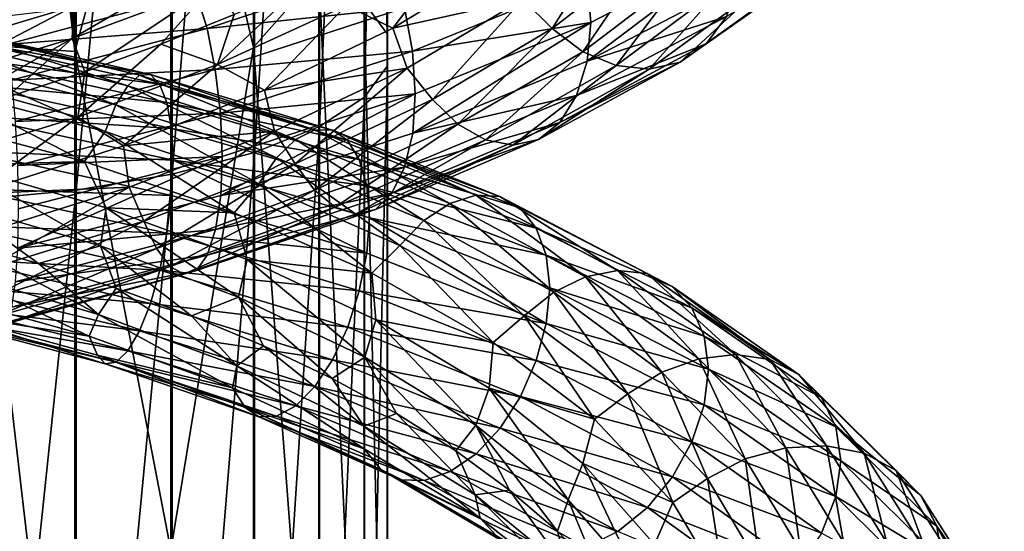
# Model space of a CAD drawing. Header units: metres. Extents: x -109 to 109, y -452 to 89.
# Tile 216 of 256: x 3 to 18, y -268 to -260. Entities that reach past the tile are written whole.
import ezdxf

# ---------------------------------------------------------------- set-up
doc = ezdxf.new("R2010")
doc.units = ezdxf.units.M
doc.layers.add('solid_K244270000C71_000_01', color=7, linetype='CONTINUOUS')

msp = doc.modelspace()

# ---------------------------------------------------------------- linework, layer by layer
at = {"layer": 'solid_K244270000C71_000_01'}
for points in [[(8.452125, -260.139099, 856.299255), (8.079568, -259.635193, 854.634338), (8.079568, -244.094025, 858.871033)], [(8.452125, -244.461411, 860.571228), (8.452125, -260.139099, 856.299255), (8.079568, -244.094025, 858.871033)], [(8.454546, -260.654388, 858.001831), (8.452125, -260.139099, 856.299255), (8.452125, -244.461411, 860.571228)], [(8.454546, -244.837143, 862.309998), (8.454546, -260.654388, 858.001831), (8.452125, -244.461411, 860.571228)], [(8.086726, -261.158569, 859.667664), (8.454546, -260.654388, 858.001831), (8.454546, -244.837143, 862.309998)], [(8.086726, -245.204758, 864.011169), (8.086726, -261.158569, 859.667664), (8.454546, -244.837143, 862.309998)], [(7.364774, -261.629517, 861.223755), (8.086726, -261.158569, 859.667664), (8.086726, -245.204758, 864.011169)], [(7.364774, -245.548141, 865.600281), (7.364774, -261.629517, 861.223755), (8.086726, -245.204758, 864.011169)], [(6.304805, -245.296341, 855.445496), (6.304805, -260.355286, 851.187317), (4.980319, -254.753662, 851.687012)], [(7.353192, -259.164825, 853.080139), (6.304805, -260.355286, 851.187317), (6.304805, -245.296341, 855.445496)], [(3.437735, -260.423126, 848.982727), (1.744606, -260.300812, 848.448914), (1.758443, -245.559601, 852.690857)], [(2.01105, -245.593628, 852.741638), (3.437735, -260.423126, 848.982727), (1.758443, -245.559601, 852.690857)], [(2.01105, -245.593628, 852.741638), (2.474467, -245.642578, 852.860229), (3.437735, -260.423126, 848.982727)], [(2.474467, -245.642578, 852.860229), (2.83879, -245.663361, 852.978638), (3.437735, -260.423126, 848.982727)], [(2.83879, -245.663361, 852.978638), (3.125991, -245.662216, 853.089722), (3.437735, -260.423126, 848.982727)], [(3.125991, -245.662216, 853.089722), (3.356536, -245.643204, 853.192261), (3.437735, -260.423126, 848.982727)], [(3.356536, -245.643204, 853.192261), (3.362367, -245.642426, 853.195007), (3.437735, -260.423126, 848.982727)], [(3.362367, -245.642426, 853.195007), (3.443427, -245.629684, 853.234619), (3.437735, -260.423126, 848.982727)], [(4.980319, -254.753662, 851.687012), (3.437735, -260.423126, 848.982727), (3.443427, -245.629684, 853.234619)], [(6.320303, -262.046631, 862.601929), (7.364774, -261.629517, 861.223755), (7.364774, -245.548141, 865.600281)], [(6.320303, -245.852264, 867.00769), (6.320303, -262.046631, 862.601929), (7.364774, -245.548141, 865.600281)], [(4.999055, -262.391663, 863.741882), (6.320303, -262.046631, 862.601929), (6.320303, -245.852264, 867.00769)], [(4.999055, -246.103821, 868.171814), (4.999055, -262.391663, 863.741882), (6.320303, -245.852264, 867.00769)], [(3.458888, -262.649445, 864.593689), (4.999055, -262.391663, 863.741882), (4.999055, -246.103821, 868.171814)], [(3.458888, -246.291794, 869.041626), (3.458888, -262.649445, 864.593689), (4.999055, -246.103821, 868.171814)], [(1.767249, -262.808716, 865.119995), (3.458888, -262.649445, 864.593689), (3.458888, -246.291794, 869.041626)], [(1.767249, -246.407928, 869.579102), (1.767249, -262.808716, 865.119995), (3.458888, -246.291794, 869.041626)], [(4.980319, -254.753662, 851.687012), (4.980319, -268.43576, 847.078918), (3.437735, -260.423126, 848.982727)], [(6.304805, -260.355286, 851.187317), (4.980319, -268.43576, 847.078918), (4.980319, -254.753662, 851.687012)], [(11.098462, -260.054108, 873.066162), (10.627161, -259.580597, 872.878784), (12.148441, -258.392548, 871.129456)], [(12.669636, -258.83493, 871.233582), (11.098462, -260.054108, 873.066162), (12.148441, -258.392548, 871.129456)], [(7.792476, -259.684326, 874.474976), (9.618822, -258.641602, 873.191284), (8.543708, -260.046509, 874.145935)], [(9.618822, -258.641602, 873.191284), (10.336987, -258.954468, 872.728516), (8.543708, -260.046509, 874.145935)], [(11.661757, -259.273346, 878.495056), (11.719447, -259.954224, 878.374634), (14.171857, -258.681061, 876.357056)], [(14.171857, -258.681061, 876.357056), (11.662945, -260.580505, 878.102173), (14.102125, -259.304596, 876.099487)], [(14.171857, -258.681061, 876.357056), (11.719447, -259.954224, 878.374634), (11.662945, -260.580505, 878.102173)], [(3.398246, -260.211945, 876.426636), (3.421678, -259.694153, 876.877869), (5.713204, -258.859589, 876.291809)], [(5.642488, -259.378326, 875.850342), (3.398246, -260.211945, 876.426636), (5.713204, -258.859589, 876.291809)], [(10.627161, -259.580597, 872.878784), (8.543708, -260.046509, 874.145935), (10.336987, -258.954468, 872.728516)], [(11.592812, -260.42749, 873.41217), (11.098462, -260.054108, 873.066162), (12.669636, -258.83493, 871.233582)], [(13.233968, -259.177155, 871.491638), (11.592812, -260.42749, 873.41217), (12.669636, -258.83493, 871.233582)], [(15.492846, -258.942871, 873.017212), (13.571564, -260.301819, 875.300232), (15.013734, -259.255005, 872.613464)], [(13.894747, -259.859985, 875.737427), (13.571564, -260.301819, 875.300232), (15.492846, -258.942871, 873.017212)], [(5.387984, -259.488861, 880.418396), (5.560339, -260.054352, 880.810059), (8.524595, -259.077332, 879.796753)], [(8.524595, -259.077332, 879.796753), (5.560339, -260.054352, 880.810059), (8.728315, -259.723297, 880.005493)], [(7.353192, -259.164825, 853.080139), (7.353192, -274.184418, 847.633423), (6.304805, -260.355286, 851.187317)], [(8.079568, -274.779114, 849.144409), (7.353192, -274.184418, 847.633423), (7.353192, -259.164825, 853.080139)], [(8.079568, -259.635193, 854.634338), (8.079568, -274.779114, 849.144409), (7.353192, -259.164825, 853.080139)], [(8.728315, -259.723297, 880.005493), (8.859397, -260.415131, 880.055908), (11.661757, -259.273346, 878.495056)], [(11.661757, -259.273346, 878.495056), (8.859397, -260.415131, 880.055908), (11.719447, -259.954224, 878.374634)], [(12.12555, -260.649445, 873.841064), (11.592812, -260.42749, 873.41217), (13.233968, -259.177155, 871.491638)], [(13.842125, -259.367096, 871.824646), (12.12555, -260.649445, 873.841064), (13.233968, -259.177155, 871.491638)], [(15.013734, -259.255005, 872.613464), (13.151867, -260.593964, 874.817749), (14.450061, -259.395996, 872.207214)], [(13.571564, -260.301819, 875.300232), (13.151867, -260.593964, 874.817749), (15.013734, -259.255005, 872.613464)], [(5.642488, -259.378326, 875.850342), (3.596879, -260.751831, 876.100098), (3.398246, -260.211945, 876.426636)], [(5.642488, -259.378326, 875.850342), (4.819679, -260.306091, 875.817322), (3.596879, -260.751831, 876.100098)], [(5.642488, -259.378326, 875.850342), (5.997009, -259.828827, 875.42511), (4.819679, -260.306091, 875.817322)], [(7.11867, -259.321381, 874.926819), (7.792476, -259.684326, 874.474976), (5.727305, -260.634064, 875.427429)], [(5.997009, -259.828827, 875.42511), (7.11867, -259.321381, 874.926819), (5.727305, -260.634064, 875.427429)], [(14.102125, -259.304596, 876.099487), (11.662945, -260.580505, 878.102173), (13.894747, -259.859985, 875.737427)], [(12.658095, -260.70874, 874.320557), (12.12555, -260.649445, 873.841064), (13.842125, -259.367096, 871.824646)], [(14.450061, -259.395996, 872.207214), (12.658095, -260.70874, 874.320557), (13.842125, -259.367096, 871.824646)], [(13.151867, -260.593964, 874.817749), (12.658095, -260.70874, 874.320557), (14.450061, -259.395996, 872.207214)], [(2.259315, -259.868103, 880.337952), (2.347586, -260.307617, 880.891968), (5.387984, -259.488861, 880.418396)], [(5.387984, -259.488861, 880.418396), (2.347586, -260.307617, 880.891968), (5.560339, -260.054352, 880.810059)], [(10.627161, -259.580597, 872.878784), (8.772823, -260.690399, 874.336182), (8.543708, -260.046509, 874.145935)], [(9.178811, -261.191833, 874.596741), (8.772823, -260.690399, 874.336182), (10.627161, -259.580597, 872.878784)], [(11.098462, -260.054108, 873.066162), (9.178811, -261.191833, 874.596741), (10.627161, -259.580597, 872.878784)], [(3.421678, -259.694153, 876.877869), (1.025987, -260.412659, 877.068237), (2.426155, -259.625, 877.583008)], [(1.050421, -260.930664, 876.615295), (1.025987, -260.412659, 877.068237), (3.421678, -259.694153, 876.877869)], [(3.398246, -260.211945, 876.426636), (1.050421, -260.930664, 876.615295), (3.421678, -259.694153, 876.877869)], [(5.560339, -260.054352, 880.810059), (5.69322, -260.712646, 881.044495), (8.728315, -259.723297, 880.005493)], [(8.728315, -259.723297, 880.005493), (5.69322, -260.712646, 881.044495), (8.859397, -260.415131, 880.055908)], [(5.727305, -260.634064, 875.427429), (7.792476, -259.684326, 874.474976), (6.484325, -261.046112, 875.233215)], [(7.792476, -259.684326, 874.474976), (8.543708, -260.046509, 874.145935), (6.484325, -261.046112, 875.233215)], [(8.452125, -275.416199, 850.763), (8.079568, -274.779114, 849.144409), (8.079568, -259.635193, 854.634338)], [(8.452125, -260.139099, 856.299255), (8.452125, -275.416199, 850.763), (8.079568, -259.635193, 854.634338)], [(4.819679, -260.306091, 875.817322), (5.997009, -259.828827, 875.42511), (5.727305, -260.634064, 875.427429)], [(13.894747, -259.859985, 875.737427), (11.491435, -261.13147, 877.704346), (13.571564, -260.301819, 875.300232)], [(11.662945, -260.580505, 878.102173), (11.491435, -261.13147, 877.704346), (13.894747, -259.859985, 875.737427)], [(2.347586, -260.307617, 880.891968), (2.422682, -260.881958, 881.302612), (5.560339, -260.054352, 880.810059)], [(5.560339, -260.054352, 880.810059), (2.422682, -260.881958, 881.302612), (5.69322, -260.712646, 881.044495)], [(8.772823, -260.690399, 874.336182), (6.484325, -261.046112, 875.233215), (8.543708, -260.046509, 874.145935)], [(8.859397, -260.415131, 880.055908), (8.902884, -261.103516, 879.93988), (11.719447, -259.954224, 878.374634)], [(11.719447, -259.954224, 878.374634), (8.860299, -261.732269, 879.655945), (11.662945, -260.580505, 878.102173)], [(11.719447, -259.954224, 878.374634), (8.902884, -261.103516, 879.93988), (8.860299, -261.732269, 879.655945)], [(9.587655, -261.592407, 875.017456), (9.178811, -261.191833, 874.596741), (11.098462, -260.054108, 873.066162)], [(11.592812, -260.42749, 873.41217), (9.587655, -261.592407, 875.017456), (11.098462, -260.054108, 873.066162)], [(3.398246, -260.211945, 876.426636), (1.066254, -261.539856, 876.322876), (1.050421, -260.930664, 876.615295)], [(3.398246, -260.211945, 876.426636), (2.341079, -261.163849, 876.269714), (1.066254, -261.539856, 876.322876)], [(1.459682, -260.280792, 845.481567), (4.287791, -260.972229, 845.773438), (1.523842, -260.108124, 844.78772)], [(1.523842, -260.108124, 844.78772), (4.47626, -260.805359, 845.101135), (1.583379, -260.090942, 844.092041)], [(4.287791, -260.972229, 845.773438), (4.47626, -260.805359, 845.101135), (1.523842, -260.108124, 844.78772)], [(1.583379, -260.090942, 844.092041), (4.651147, -260.793884, 844.424805), (1.634029, -260.238281, 843.440918)], [(4.47626, -260.805359, 845.101135), (4.651147, -260.793884, 844.424805), (1.583379, -260.090942, 844.092041)], [(3.398246, -260.211945, 876.426636), (3.596879, -260.751831, 876.100098), (2.341079, -261.163849, 876.269714)], [(8.454546, -276.067688, 852.418335), (8.452125, -275.416199, 850.763), (8.452125, -260.139099, 856.299255)], [(8.454546, -260.654388, 858.001831), (8.454546, -276.067688, 852.418335), (8.452125, -260.139099, 856.299255)], [(1.395546, -260.593018, 846.124695), (4.099391, -261.2789, 846.39447), (1.459682, -260.280792, 845.481567)], [(4.099391, -261.2789, 846.39447), (4.287791, -260.972229, 845.773438), (1.459682, -260.280792, 845.481567)], [(1.634029, -260.238281, 843.440918), (4.799932, -260.946411, 843.78949), (1.673079, -260.530853, 842.87262)], [(4.651147, -260.793884, 844.424805), (4.799932, -260.946411, 843.78949), (1.634029, -260.238281, 843.440918)], [(3.437735, -274.830933, 843.562805), (1.744606, -274.661438, 843.042542), (1.744606, -260.300812, 848.448914)], [(3.437735, -260.423126, 848.982727), (3.437735, -274.830933, 843.562805), (1.744606, -260.300812, 848.448914)], [(4.819679, -260.306091, 875.817322), (5.727305, -260.634064, 875.427429), (3.485479, -261.476654, 876.013611)], [(3.596879, -260.751831, 876.100098), (4.819679, -260.306091, 875.817322), (3.485479, -261.476654, 876.013611)], [(6.304805, -260.355286, 851.187317), (6.304805, -275.022705, 845.731018), (4.980319, -268.43576, 847.078918)], [(7.353192, -274.184418, 847.633423), (6.304805, -275.022705, 845.731018), (6.304805, -260.355286, 851.187317)], [(13.571564, -260.301819, 875.300232), (11.224152, -261.561981, 877.21405), (13.151867, -260.593964, 874.817749)], [(11.491435, -261.13147, 877.704346), (11.224152, -261.561981, 877.21405), (13.571564, -260.301819, 875.300232)], [(1.673079, -260.530853, 842.87262), (4.91464, -261.243408, 843.232605), (1.698205, -260.943237, 842.423218)], [(4.799932, -260.946411, 843.78949), (4.91464, -261.243408, 843.232605), (1.673079, -260.530853, 842.87262)], [(4.980319, -268.43576, 847.078918), (3.437735, -274.830933, 843.562805), (3.437735, -260.423126, 848.982727)], [(5.69322, -260.712646, 881.044495), (5.77872, -261.41391, 881.110107), (8.859397, -260.415131, 880.055908)], [(8.859397, -260.415131, 880.055908), (5.77872, -261.41391, 881.110107), (8.902884, -261.103516, 879.93988)], [(10.028248, -261.842316, 875.527832), (9.587655, -261.592407, 875.017456), (11.592812, -260.42749, 873.41217)], [(12.12555, -260.649445, 873.841064), (10.028248, -261.842316, 875.527832), (11.592812, -260.42749, 873.41217)], [(1.395546, -260.593018, 846.124695), (1.336079, -261.02887, 846.667908), (3.924708, -261.709778, 846.916687)], [(1.395546, -260.593018, 846.124695), (3.924708, -261.709778, 846.916687), (4.099391, -261.2789, 846.39447)], [(3.485479, -261.476654, 876.013611), (5.727305, -260.634064, 875.427429), (4.221348, -261.937042, 875.949036)], [(5.727305, -260.634064, 875.427429), (6.484325, -261.046112, 875.233215), (4.221348, -261.937042, 875.949036)], [(8.772823, -260.690399, 874.336182), (6.645546, -261.703796, 875.452942), (6.484325, -261.046112, 875.233215)], [(6.973112, -262.229034, 875.774292), (6.645546, -261.703796, 875.452942), (8.772823, -260.690399, 874.336182)], [(9.178811, -261.191833, 874.596741), (6.973112, -262.229034, 875.774292), (8.772823, -260.690399, 874.336182)], [(8.086726, -276.705109, 854.037842), (8.454546, -276.067688, 852.418335), (8.454546, -260.654388, 858.001831)], [(8.086726, -261.158569, 859.667664), (8.086726, -276.705109, 854.037842), (8.454546, -260.654388, 858.001831)], [(11.662945, -260.580505, 878.102173), (8.860299, -261.732269, 879.655945), (11.491435, -261.13147, 877.704346)], [(10.468682, -261.928223, 876.089722), (10.028248, -261.842316, 875.527832), (12.12555, -260.649445, 873.841064)], [(12.658095, -260.70874, 874.320557), (10.468682, -261.928223, 876.089722), (12.12555, -260.649445, 873.841064)], [(10.877048, -261.836517, 876.664429), (10.468682, -261.928223, 876.089722), (12.658095, -260.70874, 874.320557)], [(13.151867, -260.593964, 874.817749), (10.877048, -261.836517, 876.664429), (12.658095, -260.70874, 874.320557)], [(11.224152, -261.561981, 877.21405), (10.877048, -261.836517, 876.664429), (13.151867, -260.593964, 874.817749)], [(2.341079, -261.163849, 876.269714), (3.596879, -260.751831, 876.100098), (3.485479, -261.476654, 876.013611)], [(2.422682, -260.881958, 881.302612), (2.480579, -261.547668, 881.550781), (5.69322, -260.712646, 881.044495)], [(5.69322, -260.712646, 881.044495), (2.480579, -261.547668, 881.550781), (5.77872, -261.41391, 881.110107)], [(4.287791, -260.972229, 845.773438), (6.981479, -261.835358, 846.523193), (4.47626, -260.805359, 845.101135)], [(4.47626, -260.805359, 845.101135), (7.288348, -261.682068, 845.892578), (4.651147, -260.793884, 844.424805)], [(6.981479, -261.835358, 846.523193), (7.288348, -261.682068, 845.892578), (4.47626, -260.805359, 845.101135)], [(4.651147, -260.793884, 844.424805), (7.573104, -261.683899, 845.254089), (4.799932, -260.946411, 843.78949)], [(7.288348, -261.682068, 845.892578), (7.573104, -261.683899, 845.254089), (4.651147, -260.793884, 844.424805)], [(1.698205, -260.943237, 842.423218), (4.988448, -261.65918, 842.789551), (1.703674, -261.449799, 842.128723)], [(4.91464, -261.243408, 843.232605), (4.988448, -261.65918, 842.789551), (1.698205, -260.943237, 842.423218)], [(4.099391, -261.2789, 846.39447), (6.674721, -262.129089, 847.101929), (4.287791, -260.972229, 845.773438)], [(6.674721, -262.129089, 847.101929), (6.981479, -261.835358, 846.523193), (4.287791, -260.972229, 845.773438)], [(4.799932, -260.946411, 843.78949), (7.815358, -261.848633, 844.650146), (4.91464, -261.243408, 843.232605)], [(7.573104, -261.683899, 845.254089), (7.815358, -261.848633, 844.650146), (4.799932, -260.946411, 843.78949)], [(1.082489, -261.519501, 847.067566), (3.595757, -262.188995, 847.267517), (1.336079, -261.02887, 846.667908)], [(2.341079, -261.163849, 876.269714), (3.485479, -261.476654, 876.013611), (1.137148, -262.201935, 876.212646)], [(3.595757, -262.188995, 847.267517), (3.924708, -261.709778, 846.916687), (1.336079, -261.02887, 846.667908)], [(6.645546, -261.703796, 875.452942), (4.221348, -261.937042, 875.949036), (6.484325, -261.046112, 875.233215)], [(5.77872, -261.41391, 881.110107), (5.805408, -262.10788, 880.996948), (8.902884, -261.103516, 879.93988)], [(8.902884, -261.103516, 879.93988), (5.779309, -262.737762, 880.703918), (8.860299, -261.732269, 879.655945)], [(8.902884, -261.103516, 879.93988), (5.805408, -262.10788, 880.996948), (5.779309, -262.737762, 880.703918)], [(7.364774, -277.300568, 855.55072), (8.086726, -276.705109, 854.037842), (8.086726, -261.158569, 859.667664)], [(7.364774, -261.629517, 861.223755), (7.364774, -277.300568, 855.55072), (8.086726, -261.158569, 859.667664)], [(11.491435, -261.13147, 877.704346), (8.730004, -262.279266, 879.229187), (11.224152, -261.561981, 877.21405)], [(8.860299, -261.732269, 879.655945), (8.730004, -262.279266, 879.229187), (11.491435, -261.13147, 877.704346)], [(4.099391, -261.2789, 846.39447), (3.924708, -261.709778, 846.916687), (6.390298, -262.548462, 847.584167)], [(4.099391, -261.2789, 846.39447), (6.390298, -262.548462, 847.584167), (6.674721, -262.129089, 847.101929)], [(4.91464, -261.243408, 843.232605), (8.002129, -262.156097, 844.116455), (4.988448, -261.65918, 842.789551)], [(7.815358, -261.848633, 844.650146), (8.002129, -262.156097, 844.116455), (4.91464, -261.243408, 843.232605)], [(7.283709, -262.651886, 876.254211), (6.973112, -262.229034, 875.774292), (9.178811, -261.191833, 874.596741)], [(9.587655, -261.592407, 875.017456), (7.283709, -262.651886, 876.254211), (9.178811, -261.191833, 874.596741)], [(1.137148, -262.201935, 876.212646), (3.485479, -261.476654, 876.013611), (1.826816, -262.707825, 876.268799)], [(1.703674, -261.449799, 842.128723), (5.015303, -262.168549, 842.496033), (1.698378, -262.020142, 842.017212)], [(4.988448, -261.65918, 842.789551), (5.015303, -262.168549, 842.496033), (1.703674, -261.449799, 842.128723)], [(3.485479, -261.476654, 876.013611), (4.221348, -261.937042, 875.949036), (1.826816, -262.707825, 876.268799)], [(2.480579, -261.547668, 881.550781), (2.517833, -262.254395, 881.624084), (5.77872, -261.41391, 881.110107)], [(5.77872, -261.41391, 881.110107), (2.517833, -262.254395, 881.624084), (5.805408, -262.10788, 880.996948)], [(1.56508, -262.247955, 847.312622), (3.595757, -262.188995, 847.267517), (1.082489, -261.519501, 847.067566)], [(6.320303, -277.827911, 856.890564), (7.364774, -277.300568, 855.55072), (7.364774, -261.629517, 861.223755)], [(6.320303, -262.046631, 862.601929), (6.320303, -277.827911, 856.890564), (7.364774, -261.629517, 861.223755)], [(7.618426, -262.924805, 876.829285), (7.283709, -262.651886, 876.254211), (9.587655, -261.592407, 875.017456)], [(10.028248, -261.842316, 875.527832), (7.618426, -262.924805, 876.829285), (9.587655, -261.592407, 875.017456)], [(11.224152, -261.561981, 877.21405), (8.52695, -262.700195, 878.69635), (10.877048, -261.836517, 876.664429)], [(8.730004, -262.279266, 879.229187), (8.52695, -262.700195, 878.69635), (11.224152, -261.561981, 877.21405)], [(3.595757, -262.188995, 847.267517), (5.994808, -263.013336, 847.87677), (3.924708, -261.709778, 846.916687)], [(5.994808, -263.013336, 847.87677), (6.390298, -262.548462, 847.584167), (3.924708, -261.709778, 846.916687)], [(6.645546, -261.703796, 875.452942), (4.309834, -262.603943, 876.186707), (4.221348, -261.937042, 875.949036)], [(4.548353, -263.14798, 876.554382), (4.309834, -262.603943, 876.186707), (6.645546, -261.703796, 875.452942)], [(6.973112, -262.229034, 875.774292), (4.548353, -263.14798, 876.554382), (6.645546, -261.703796, 875.452942)], [(4.988448, -261.65918, 842.789551), (8.122305, -262.579865, 843.687012), (5.015303, -262.168549, 842.496033)], [(8.002129, -262.156097, 844.116455), (8.122305, -262.579865, 843.687012), (4.988448, -261.65918, 842.789551)], [(8.860299, -261.732269, 879.655945), (5.779309, -262.737762, 880.703918), (8.730004, -262.279266, 879.229187)], [(6.981479, -261.835358, 846.523193), (9.45712, -262.863068, 847.699158), (7.288348, -261.682068, 845.892578)], [(7.288348, -261.682068, 845.892578), (9.872806, -262.730804, 847.128845), (7.573104, -261.683899, 845.254089)], [(9.45712, -262.863068, 847.699158), (9.872806, -262.730804, 847.128845), (7.288348, -261.682068, 845.892578)], [(7.573104, -261.683899, 845.254089), (10.258536, -262.753235, 846.545532), (7.815358, -261.848633, 844.650146)], [(9.872806, -262.730804, 847.128845), (10.258536, -262.753235, 846.545532), (7.573104, -261.683899, 845.254089)], [(4.309834, -262.603943, 876.186707), (1.826816, -262.707825, 876.268799), (4.221348, -261.937042, 875.949036)], [(6.674721, -262.129089, 847.101929), (9.041585, -263.136749, 848.216675), (6.981479, -261.835358, 846.523193)], [(9.041585, -263.136749, 848.216675), (9.45712, -262.863068, 847.699158), (6.981479, -261.835358, 846.523193)], [(7.953022, -263.032654, 877.456726), (7.618426, -262.924805, 876.829285), (10.028248, -261.842316, 875.527832)], [(7.815358, -261.848633, 844.650146), (10.586694, -262.93692, 845.987366), (8.002129, -262.156097, 844.116455)], [(10.258536, -262.753235, 846.545532), (10.586694, -262.93692, 845.987366), (7.815358, -261.848633, 844.650146)], [(10.468682, -261.928223, 876.089722), (7.953022, -263.032654, 877.456726), (10.028248, -261.842316, 875.527832)], [(8.263256, -262.960052, 878.093201), (7.953022, -263.032654, 877.456726), (10.468682, -261.928223, 876.089722)], [(10.877048, -261.836517, 876.664429), (8.263256, -262.960052, 878.093201), (10.468682, -261.928223, 876.089722)], [(8.52695, -262.700195, 878.69635), (8.263256, -262.960052, 878.093201), (10.877048, -261.836517, 876.664429)], [(1.698378, -262.020142, 842.017212), (4.988956, -262.738403, 842.379089), (1.673403, -262.626282, 842.082825)], [(5.015303, -262.168549, 842.496033), (4.988956, -262.738403, 842.379089), (1.698378, -262.020142, 842.017212)], [(2.517833, -262.254395, 881.624084), (2.530509, -262.9505, 881.511047), (5.805408, -262.10788, 880.996948)], [(5.805408, -262.10788, 880.996948), (2.518089, -263.581512, 881.212585), (5.779309, -262.737762, 880.703918)], [(5.805408, -262.10788, 880.996948), (2.530509, -262.9505, 881.511047), (2.518089, -263.581512, 881.212585)], [(4.999055, -278.264099, 857.99884), (6.320303, -277.827911, 856.890564), (6.320303, -262.046631, 862.601929)], [(4.999055, -262.391663, 863.741882), (4.999055, -278.264099, 857.99884), (6.320303, -262.046631, 862.601929)], [(6.674721, -262.129089, 847.101929), (6.390298, -262.548462, 847.584167), (8.656306, -263.538391, 848.641357)], [(6.674721, -262.129089, 847.101929), (8.656306, -263.538391, 848.641357), (9.041585, -263.136749, 848.216675)], [(1.516366, -262.862946, 847.37738), (3.849737, -263.545624, 847.625427), (1.56508, -262.247955, 847.312622)], [(1.56508, -262.247955, 847.312622), (3.94411, -262.933075, 847.574646), (3.595757, -262.188995, 847.267517)], [(3.849737, -263.545624, 847.625427), (3.94411, -262.933075, 847.574646), (1.56508, -262.247955, 847.312622)], [(3.94411, -262.933075, 847.574646), (5.994808, -263.013336, 847.87677), (3.595757, -262.188995, 847.267517)], [(4.750946, -263.587372, 877.075989), (4.548353, -263.14798, 876.554382), (6.973112, -262.229034, 875.774292)], [(7.283709, -262.651886, 876.254211), (4.750946, -263.587372, 877.075989), (6.973112, -262.229034, 875.774292)], [(5.015303, -262.168549, 842.496033), (8.123132, -263.664795, 843.270813), (4.988956, -262.738403, 842.379089)], [(5.015303, -262.168549, 842.496033), (8.166991, -263.094543, 843.397034), (8.123132, -263.664795, 843.270813)], [(8.122305, -262.579865, 843.687012), (8.166991, -263.094543, 843.397034), (5.015303, -262.168549, 842.496033)], [(8.730004, -262.279266, 879.229187), (5.694322, -263.281464, 880.256165), (8.52695, -262.700195, 878.69635)], [(5.779309, -262.737762, 880.703918), (5.694322, -263.281464, 880.256165), (8.730004, -262.279266, 879.229187)], [(8.002129, -262.156097, 844.116455), (10.839694, -263.260559, 845.487793), (8.122305, -262.579865, 843.687012)], [(10.586694, -262.93692, 845.987366), (10.839694, -263.260559, 845.487793), (8.002129, -262.156097, 844.116455)], [(3.458888, -278.590027, 858.826965), (4.999055, -278.264099, 857.99884), (4.999055, -262.391663, 863.741882)], [(3.458888, -262.649445, 864.593689), (3.458888, -278.590027, 858.826965), (4.999055, -262.391663, 863.741882)], [(4.309834, -262.603943, 876.186707), (1.839984, -263.37912, 876.512512), (1.826816, -262.707825, 876.268799)], [(1.981752, -263.93631, 876.910645), (1.839984, -263.37912, 876.512512), (4.309834, -262.603943, 876.186707)], [(4.548353, -263.14798, 876.554382), (1.981752, -263.93631, 876.910645), (4.309834, -262.603943, 876.186707)], [(5.994808, -263.013336, 847.87677), (8.204093, -263.98645, 848.86792), (6.390298, -262.548462, 847.584167)], [(8.204093, -263.98645, 848.86792), (8.656306, -263.538391, 848.641357), (6.390298, -262.548462, 847.584167)], [(8.122305, -262.579865, 843.687012), (11.002484, -263.696655, 845.078796), (8.166991, -263.094543, 843.397034)], [(10.839694, -263.260559, 845.487793), (11.002484, -263.696655, 845.078796), (8.122305, -262.579865, 843.687012)], [(1.673403, -262.626282, 842.082825), (4.915591, -263.343262, 842.434082), (1.63448, -263.220764, 842.316895)], [(4.988956, -262.738403, 842.379089), (4.915591, -263.343262, 842.434082), (1.673403, -262.626282, 842.082825)], [(1.767249, -278.791412, 859.338623), (3.458888, -278.590027, 858.826965), (3.458888, -262.649445, 864.593689)], [(1.767249, -262.808716, 865.119995), (1.767249, -278.791412, 859.338623), (3.458888, -262.649445, 864.593689)], [(5.779309, -262.737762, 880.703918), (2.518089, -263.581512, 881.212585), (5.694322, -263.281464, 880.256165)], [(4.969272, -263.877472, 877.696838), (4.750946, -263.587372, 877.075989), (7.283709, -262.651886, 876.254211)], [(4.988956, -262.738403, 842.379089), (8.123132, -263.664795, 843.270813), (4.915591, -263.343262, 842.434082)], [(7.618426, -262.924805, 876.829285), (4.969272, -263.877472, 877.696838), (7.283709, -262.651886, 876.254211)], [(8.52695, -262.700195, 878.69635), (5.561875, -263.694946, 879.692688), (8.263256, -262.960052, 878.093201)], [(5.694322, -263.281464, 880.256165), (5.561875, -263.694946, 879.692688), (8.52695, -262.700195, 878.69635)], [(9.45712, -262.863068, 847.699158), (11.636363, -264.04361, 849.258057), (9.872806, -262.730804, 847.128845)], [(9.872806, -262.730804, 847.128845), (12.147837, -263.93927, 848.765015), (10.258536, -262.753235, 846.545532)], [(11.636363, -264.04361, 849.258057), (12.147837, -263.93927, 848.765015), (9.872806, -262.730804, 847.128845)], [(10.258536, -262.753235, 846.545532), (12.622453, -263.989105, 848.252319), (10.586694, -262.93692, 845.987366)], [(12.147837, -263.93927, 848.765015), (12.622453, -263.989105, 848.252319), (10.258536, -262.753235, 846.545532)], [(1.516366, -262.862946, 847.37738), (1.587408, -263.470245, 847.263306), (2.858021, -263.82666, 847.355957)], [(1.516366, -262.862946, 847.37738), (2.858021, -263.82666, 847.355957), (3.849737, -263.545624, 847.625427)], [(9.041585, -263.136749, 848.216675), (11.125075, -264.290649, 849.697449), (9.45712, -262.863068, 847.699158)], [(11.125075, -264.290649, 849.697449), (11.636363, -264.04361, 849.258057), (9.45712, -262.863068, 847.699158)], [(3.849737, -263.545624, 847.625427), (6.064863, -264.37204, 848.2453), (3.94411, -262.933075, 847.574646)], [(3.94411, -262.933075, 847.574646), (6.202146, -263.76358, 848.215881), (5.994808, -263.013336, 847.87677)], [(6.064863, -264.37204, 848.2453), (6.202146, -263.76358, 848.215881), (3.94411, -262.933075, 847.574646)], [(5.187519, -264.00174, 878.370789), (4.969272, -263.877472, 877.696838), (7.618426, -262.924805, 876.829285)], [(7.953022, -263.032654, 877.456726), (5.187519, -264.00174, 878.370789), (7.618426, -262.924805, 876.829285)], [(5.389875, -263.943573, 879.051208), (5.187519, -264.00174, 878.370789), (7.953022, -263.032654, 877.456726)], [(8.263256, -262.960052, 878.093201), (5.389875, -263.943573, 879.051208), (7.953022, -263.032654, 877.456726)], [(5.561875, -263.694946, 879.692688), (5.389875, -263.943573, 879.051208), (8.263256, -262.960052, 878.093201)], [(6.202146, -263.76358, 848.215881), (8.204093, -263.98645, 848.86792), (5.994808, -263.013336, 847.87677)], [(10.586694, -262.93692, 845.987366), (13.026229, -264.197876, 847.752991), (10.839694, -263.260559, 845.487793)], [(12.622453, -263.989105, 848.252319), (13.026229, -264.197876, 847.752991), (10.586694, -262.93692, 845.987366)], [(1.63448, -263.220764, 842.316895), (4.801258, -263.934937, 842.653137), (1.583935, -263.760712, 842.708984)], [(4.915591, -263.343262, 842.434082), (4.801258, -263.934937, 842.653137), (1.63448, -263.220764, 842.316895)], [(2.070024, -264.385925, 877.455322), (1.981752, -263.93631, 876.910645), (4.548353, -263.14798, 876.554382)], [(4.750946, -263.587372, 877.075989), (2.070024, -264.385925, 877.455322), (4.548353, -263.14798, 876.554382)], [(8.166991, -263.094543, 843.397034), (11.003604, -264.790466, 844.65564), (8.123132, -263.664795, 843.270813)], [(8.166991, -263.094543, 843.397034), (11.060852, -264.218353, 844.793274), (11.003604, -264.790466, 844.65564)], [(11.002484, -263.696655, 845.078796), (11.060852, -264.218353, 844.793274), (8.166991, -263.094543, 843.397034)], [(9.041585, -263.136749, 848.216675), (8.656306, -263.538391, 848.641357), (10.651014, -264.668701, 850.048767)], [(9.041585, -263.136749, 848.216675), (10.651014, -264.668701, 850.048767), (11.125075, -264.290649, 849.697449)], [(5.694322, -263.281464, 880.256165), (2.48106, -264.122711, 880.752258), (5.561875, -263.694946, 879.692688)], [(2.518089, -263.581512, 881.212585), (2.48106, -264.122711, 880.752258), (5.694322, -263.281464, 880.256165)], [(4.915591, -263.343262, 842.434082), (8.003677, -264.266876, 843.306824), (4.801258, -263.934937, 842.653137)], [(8.123132, -263.664795, 843.270813), (8.003677, -264.266876, 843.306824), (4.915591, -263.343262, 842.434082)], [(10.839694, -263.260559, 845.487793), (13.337529, -264.542969, 847.297302), (11.002484, -263.696655, 845.078796)], [(13.026229, -264.197876, 847.752991), (13.337529, -264.542969, 847.297302), (10.839694, -263.260559, 845.487793)], [(1.587408, -263.470245, 847.263306), (1.483159, -263.962677, 846.958435), (3.820707, -264.645721, 847.197388)], [(2.858021, -263.82666, 847.355957), (1.587408, -263.470245, 847.263306), (3.820707, -264.645721, 847.197388)], [(3.849737, -263.545624, 847.625427), (2.858021, -263.82666, 847.355957), (4.102508, -264.226044, 847.559998)], [(3.849737, -263.545624, 847.625427), (4.102508, -264.226044, 847.559998), (5.309437, -264.668121, 847.872986)], [(3.849737, -263.545624, 847.625427), (5.309437, -264.668121, 847.872986), (6.064863, -264.37204, 848.2453)], [(8.204093, -263.98645, 848.86792), (10.152818, -265.0979, 850.202881), (8.656306, -263.538391, 848.641357)], [(10.152818, -265.0979, 850.202881), (10.651014, -264.668701, 850.048767), (8.656306, -263.538391, 848.641357)], [(2.16515, -264.686707, 878.101746), (2.070024, -264.385925, 877.455322), (4.750946, -263.587372, 877.075989)], [(4.969272, -263.877472, 877.696838), (2.16515, -264.686707, 878.101746), (4.750946, -263.587372, 877.075989)], [(5.561875, -263.694946, 879.692688), (2.423352, -264.531128, 880.170898), (5.389875, -263.943573, 879.051208)], [(2.48106, -264.122711, 880.752258), (2.423352, -264.531128, 880.170898), (5.561875, -263.694946, 879.692688)], [(8.123132, -263.664795, 843.270813), (11.003604, -264.790466, 844.65564), (8.003677, -264.266876, 843.306824)], [(11.002484, -263.696655, 845.078796), (13.537832, -264.995453, 846.914795), (11.060852, -264.218353, 844.793274)], [(13.337529, -264.542969, 847.297302), (13.537832, -264.995453, 846.914795), (11.002484, -263.696655, 845.078796)], [(1.583935, -263.760712, 842.708984), (4.65278, -264.470673, 843.026733), (1.524468, -264.20639, 843.243103)], [(4.801258, -263.934937, 842.653137), (4.65278, -264.470673, 843.026733), (1.583935, -263.760712, 842.708984)], [(4.102508, -264.226044, 847.559998), (2.858021, -263.82666, 847.355957), (3.820707, -264.645721, 847.197388)], [(6.064863, -264.37204, 848.2453), (8.09443, -265.335632, 849.209656), (6.202146, -263.76358, 848.215881)], [(6.202146, -263.76358, 848.215881), (8.270653, -264.732758, 849.208557), (8.204093, -263.98645, 848.86792)], [(8.09443, -265.335632, 849.209656), (8.270653, -264.732758, 849.208557), (6.202146, -263.76358, 848.215881)], [(1.483159, -263.962677, 846.958435), (1.25547, -264.32077, 846.496887), (3.670425, -264.997681, 846.705261)], [(3.820707, -264.645721, 847.197388), (1.483159, -263.962677, 846.958435), (3.670425, -264.997681, 846.705261)], [(2.260242, -264.821381, 878.80188), (2.16515, -264.686707, 878.101746), (4.969272, -263.877472, 877.696838)], [(5.187519, -264.00174, 878.370789), (2.260242, -264.821381, 878.80188), (4.969272, -263.877472, 877.696838)], [(2.34841, -264.77243, 879.507324), (2.260242, -264.821381, 878.80188), (5.187519, -264.00174, 878.370789)], [(5.389875, -263.943573, 879.051208), (2.34841, -264.77243, 879.507324), (5.187519, -264.00174, 878.370789)], [(2.423352, -264.531128, 880.170898), (2.34841, -264.77243, 879.507324), (5.389875, -263.943573, 879.051208)], [(4.801258, -263.934937, 842.653137), (7.817517, -264.852203, 843.498169), (4.65278, -264.470673, 843.026733)], [(8.003677, -264.266876, 843.306824), (7.817517, -264.852203, 843.498169), (4.801258, -263.934937, 842.653137)], [(8.270653, -264.732758, 849.208557), (10.152818, -265.0979, 850.202881), (8.204093, -263.98645, 848.86792)], [(11.636363, -264.04361, 849.258057), (13.452094, -265.359283, 851.142761), (12.147837, -263.93927, 848.765015)], [(12.147837, -263.93927, 848.765015), (14.043378, -265.28894, 850.741272), (12.622453, -263.989105, 848.252319)], [(13.452094, -265.359283, 851.142761), (14.043378, -265.28894, 850.741272), (12.147837, -263.93927, 848.765015)], [(12.622453, -263.989105, 848.252319), (14.592052, -265.372131, 850.312378), (13.026229, -264.197876, 847.752991)], [(14.043378, -265.28894, 850.741272), (14.592052, -265.372131, 850.312378), (12.622453, -263.989105, 848.252319)], [(11.125075, -264.290649, 849.697449), (12.861025, -265.573853, 851.489563), (11.636363, -264.04361, 849.258057)], [(12.861025, -265.573853, 851.489563), (13.452094, -265.359283, 851.142761), (11.636363, -264.04361, 849.258057)], [(1.311913, -264.619293, 845.92041), (3.670425, -264.997681, 846.705261), (1.25547, -264.32077, 846.496887)], [(1.524468, -264.20639, 843.243103), (4.478097, -264.911011, 843.539917), (1.460331, -264.533936, 843.878479)], [(4.65278, -264.470673, 843.026733), (4.478097, -264.911011, 843.539917), (1.524468, -264.20639, 843.243103)], [(4.102508, -264.226044, 847.559998), (3.820707, -264.645721, 847.197388), (6.040628, -265.475311, 847.80835)], [(5.309437, -264.668121, 847.872986), (4.102508, -264.226044, 847.559998), (6.040628, -265.475311, 847.80835)], [(8.003677, -264.266876, 843.306824), (10.841791, -265.388245, 844.664734), (7.817517, -264.852203, 843.498169)], [(11.003604, -264.790466, 844.65564), (10.841791, -265.388245, 844.664734), (8.003677, -264.266876, 843.306824)], [(11.125075, -264.290649, 849.697449), (10.651014, -264.668701, 850.048767), (12.312992, -265.923126, 851.754028)], [(11.060852, -264.218353, 844.793274), (13.607636, -265.52594, 846.634521), (11.003604, -264.790466, 844.65564)], [(13.537832, -264.995453, 846.914795), (13.607636, -265.52594, 846.634521), (11.060852, -264.218353, 844.793274)], [(11.125075, -264.290649, 849.697449), (12.312992, -265.923126, 851.754028), (12.861025, -265.573853, 851.489563)], [(13.026229, -264.197876, 847.752991), (15.058833, -265.611511, 849.882874), (13.337529, -264.542969, 847.297302)], [(14.592052, -265.372131, 850.312378), (15.058833, -265.611511, 849.882874), (13.026229, -264.197876, 847.752991)], [(4.65278, -264.470673, 843.026733), (7.575762, -265.378448, 843.837097), (4.478097, -264.911011, 843.539917)], [(7.817517, -264.852203, 843.498169), (7.575762, -265.378448, 843.837097), (4.65278, -264.470673, 843.026733)], [(6.064863, -264.37204, 848.2453), (5.309437, -264.668121, 847.872986), (6.468029, -265.151703, 848.290466)], [(6.064863, -264.37204, 848.2453), (6.468029, -265.151703, 848.290466), (7.567765, -265.675323, 848.807068)], [(6.064863, -264.37204, 848.2453), (7.567765, -265.675323, 848.807068), (8.09443, -265.335632, 849.209656)], [(1.311913, -264.619293, 845.92041), (3.800573, -265.301117, 846.142822), (3.670425, -264.997681, 846.705261)], [(3.92634, -265.439911, 845.498352), (3.800573, -265.301117, 846.142822), (1.311913, -264.619293, 845.92041)], [(1.336635, -264.753784, 845.264038), (3.92634, -265.439911, 845.498352), (1.311913, -264.619293, 845.92041)], [(1.460331, -264.533936, 843.878479), (4.289696, -265.232422, 844.153442), (1.396171, -264.723145, 844.568054)], [(4.478097, -264.911011, 843.539917), (4.289696, -265.232422, 844.153442), (1.460331, -264.533936, 843.878479)], [(3.820707, -264.645721, 847.197388), (3.670425, -264.997681, 846.705261), (5.97038, -265.828247, 847.301453)], [(6.040628, -265.475311, 847.80835), (3.820707, -264.645721, 847.197388), (5.97038, -265.828247, 847.301453)], [(13.337529, -264.542969, 847.297302), (15.418709, -265.982666, 849.479431), (13.537832, -264.995453, 846.914795)], [(15.058833, -265.611511, 849.882874), (15.418709, -265.982666, 849.479431), (13.337529, -264.542969, 847.297302)], [(1.396171, -264.723145, 844.568054), (4.101228, -265.415344, 844.821594), (1.336635, -264.753784, 845.264038)], [(4.101228, -265.415344, 844.821594), (3.92634, -265.439911, 845.498352), (1.336635, -264.753784, 845.264038)], [(4.289696, -265.232422, 844.153442), (4.101228, -265.415344, 844.821594), (1.396171, -264.723145, 844.568054)], [(6.468029, -265.151703, 848.290466), (5.309437, -264.668121, 847.872986), (6.040628, -265.475311, 847.80835)], [(8.09443, -265.335632, 849.209656), (9.875487, -266.426117, 850.482849), (8.270653, -264.732758, 849.208557)], [(8.270653, -264.732758, 849.208557), (10.085549, -265.830322, 850.516113), (10.152818, -265.0979, 850.202881)], [(9.875487, -266.426117, 850.482849), (10.085549, -265.830322, 850.516113), (8.270653, -264.732758, 849.208557)], [(10.152818, -265.0979, 850.202881), (11.780139, -266.331879, 851.830811), (10.651014, -264.668701, 850.048767)], [(11.780139, -266.331879, 851.830811), (12.312992, -265.923126, 851.754028), (10.651014, -264.668701, 850.048767)], [(11.003604, -264.790466, 844.65564), (13.53921, -266.100952, 846.483582), (10.841791, -265.388245, 844.664734)], [(13.607636, -265.52594, 846.634521), (13.53921, -266.100952, 846.483582), (11.003604, -264.790466, 844.65564)], [(4.478097, -264.911011, 843.539917), (7.291339, -265.806519, 844.310547), (4.289696, -265.232422, 844.153442)], [(7.575762, -265.378448, 843.837097), (7.291339, -265.806519, 844.310547), (4.478097, -264.911011, 843.539917)], [(7.817517, -264.852203, 843.498169), (10.589618, -265.963898, 844.816528), (7.575762, -265.378448, 843.837097)], [(10.841791, -265.388245, 844.664734), (10.589618, -265.963898, 844.816528), (7.817517, -264.852203, 843.498169)], [(3.800573, -265.301117, 846.142822), (5.97038, -265.828247, 847.301453), (3.670425, -264.997681, 846.705261)], [(10.085549, -265.830322, 850.516113), (11.780139, -266.331879, 851.830811), (10.152818, -265.0979, 850.202881)], [(13.537832, -264.995453, 846.914795), (15.650267, -266.455017, 849.128601), (13.607636, -265.52594, 846.634521)], [(15.418709, -265.982666, 849.479431), (15.650267, -266.455017, 849.128601), (13.537832, -264.995453, 846.914795)], [(4.289696, -265.232422, 844.153442), (6.984581, -266.113983, 844.88208), (4.101228, -265.415344, 844.821594)], [(7.291339, -265.806519, 844.310547), (6.984581, -266.113983, 844.88208), (4.289696, -265.232422, 844.153442)], [(6.468029, -265.151703, 848.290466), (6.040628, -265.475311, 847.80835), (8.075298, -266.444672, 848.764221)], [(7.567765, -265.675323, 848.807068), (6.468029, -265.151703, 848.290466), (8.075298, -266.444672, 848.764221)], [(13.452094, -265.359283, 851.142761), (14.846395, -266.788574, 853.287903), (14.043378, -265.28894, 850.741272)], [(14.043378, -265.28894, 850.741272), (15.498965, -266.757385, 852.989441), (14.592052, -265.372131, 850.312378)], [(14.846395, -266.788574, 853.287903), (15.498965, -266.757385, 852.989441), (14.043378, -265.28894, 850.741272)], [(3.800573, -265.301117, 846.142822), (6.170287, -266.142334, 846.764221), (5.97038, -265.828247, 847.301453)], [(6.392956, -266.292877, 846.14801), (6.170287, -266.142334, 846.764221), (3.800573, -265.301117, 846.142822)], [(3.92634, -265.439911, 845.498352), (6.392956, -266.292877, 846.14801), (3.800573, -265.301117, 846.142822)], [(4.101228, -265.415344, 844.821594), (6.677712, -266.282318, 845.508911), (3.92634, -265.439911, 845.498352)], [(6.677712, -266.282318, 845.508911), (6.392956, -266.292877, 846.14801), (3.92634, -265.439911, 845.498352)], [(6.984581, -266.113983, 844.88208), (6.677712, -266.282318, 845.508911), (4.101228, -265.415344, 844.821594)], [(7.575762, -265.378448, 843.837097), (10.262136, -266.475494, 845.105713), (7.291339, -265.806519, 844.310547)], [(8.09443, -265.335632, 849.209656), (7.567765, -265.675323, 848.807068), (8.598328, -266.237518, 849.41748)], [(10.589618, -265.963898, 844.816528), (10.262136, -266.475494, 845.105713), (7.575762, -265.378448, 843.837097)], [(8.09443, -265.335632, 849.209656), (8.598328, -266.237518, 849.41748), (9.55051, -266.836151, 850.114868)], [(8.09443, -265.335632, 849.209656), (9.55051, -266.836151, 850.114868), (9.875487, -266.426117, 850.482849)], [(10.841791, -265.388245, 844.664734), (13.34011, -266.693054, 846.458679), (10.589618, -265.963898, 844.816528)], [(13.53921, -266.100952, 846.483582), (13.34011, -266.693054, 846.458679), (10.841791, -265.388245, 844.664734)], [(12.861025, -265.573853, 851.489563), (14.194062, -266.965729, 853.530518), (13.452094, -265.359283, 851.142761)], [(14.194062, -266.965729, 853.530518), (14.846395, -266.788574, 853.287903), (13.452094, -265.359283, 851.142761)], [(14.592052, -265.372131, 850.312378), (16.104509, -266.878937, 852.654846), (15.058833, -265.611511, 849.882874)], [(15.498965, -266.757385, 852.989441), (16.104509, -266.878937, 852.654846), (14.592052, -265.372131, 850.312378)], [(6.040628, -265.475311, 847.80835), (5.97038, -265.828247, 847.301453), (8.083975, -266.805969, 848.258484)], [(8.075298, -266.444672, 848.764221), (6.040628, -265.475311, 847.80835), (8.083975, -266.805969, 848.258484)], [(12.861025, -265.573853, 851.489563), (12.312992, -265.923126, 851.754028), (13.589226, -267.281891, 853.697327)], [(12.861025, -265.573853, 851.489563), (13.589226, -267.281891, 853.697327), (14.194062, -266.965729, 853.530518)], [(13.607636, -265.52594, 846.634521), (15.732078, -266.997894, 848.857117), (13.53921, -266.100952, 846.483582)], [(15.650267, -266.455017, 849.128601), (15.732078, -266.997894, 848.857117), (13.607636, -265.52594, 846.634521)], [(8.598328, -266.237518, 849.41748), (7.567765, -265.675323, 848.807068), (8.075298, -266.444672, 848.764221)], [(15.058833, -265.611511, 849.882874), (16.619673, -267.153412, 852.304077), (15.418709, -265.982666, 849.479431)], [(16.104509, -266.878937, 852.654846), (16.619673, -267.153412, 852.304077), (15.058833, -265.611511, 849.882874)], [(6.170287, -266.142334, 846.764221), (8.083975, -266.805969, 848.258484), (5.97038, -265.828247, 847.301453)], [(7.291339, -265.806519, 844.310547), (9.876857, -266.884735, 845.521973), (6.984581, -266.113983, 844.88208)], [(10.262136, -266.475494, 845.105713), (9.876857, -266.884735, 845.521973), (7.291339, -265.806519, 844.310547)], [(9.875487, -266.426117, 850.482849), (11.354259, -267.628418, 852.017639), (10.085549, -265.830322, 850.516113)], [(10.085549, -265.830322, 850.516113), (11.592105, -267.040924, 852.090454), (11.780139, -266.331879, 851.830811)], [(11.354259, -267.628418, 852.017639), (11.592105, -267.040924, 852.090454), (10.085549, -265.830322, 850.516113)], [(11.780139, -266.331879, 851.830811), (13.033411, -267.669067, 853.693604), (12.312992, -265.923126, 851.754028)], [(13.033411, -267.669067, 853.693604), (13.589226, -267.281891, 853.697327), (12.312992, -265.923126, 851.754028)], [(10.589618, -265.963898, 844.816528), (13.029827, -267.255829, 846.560303), (10.262136, -266.475494, 845.105713)], [(13.34011, -266.693054, 846.458679), (13.029827, -267.255829, 846.560303), (10.589618, -265.963898, 844.816528)], [(15.418709, -265.982666, 849.479431), (17.016848, -267.554535, 851.959534), (15.650267, -266.455017, 849.128601)], [(16.619673, -267.153412, 852.304077), (17.016848, -267.554535, 851.959534), (15.418709, -265.982666, 849.479431)], [(6.170287, -266.142334, 846.764221), (8.34762, -267.136017, 847.756775), (8.083975, -266.805969, 848.258484)], [(8.659906, -267.305481, 847.184204), (8.34762, -267.136017, 847.756775), (6.170287, -266.142334, 846.764221)], [(6.392956, -266.292877, 846.14801), (8.659906, -267.305481, 847.184204), (6.170287, -266.142334, 846.764221)], [(6.984581, -266.113983, 844.88208), (9.461322, -267.170685, 846.032837), (6.677712, -266.282318, 845.508911)], [(9.876857, -266.884735, 845.521973), (9.461322, -267.170685, 846.032837), (6.984581, -266.113983, 844.88208)], [(8.598328, -266.237518, 849.41748), (8.075298, -266.444672, 848.764221), (9.86146, -267.543396, 850.029236)], [(9.55051, -266.836151, 850.114868), (8.598328, -266.237518, 849.41748), (9.86146, -267.543396, 850.029236)], [(13.53921, -266.100952, 846.483582), (15.65186, -267.574646, 848.688293), (13.34011, -266.693054, 846.458679)], [(15.732078, -266.997894, 848.857117), (15.65186, -267.574646, 848.688293), (13.53921, -266.100952, 846.483582)], [(6.677712, -266.282318, 845.508911), (9.045637, -267.316589, 846.599792), (6.392956, -266.292877, 846.14801)], [(9.045637, -267.316589, 846.599792), (8.659906, -267.305481, 847.184204), (6.392956, -266.292877, 846.14801)], [(9.461322, -267.170685, 846.032837), (9.045637, -267.316589, 846.599792), (6.677712, -266.282318, 845.508911)], [(11.592105, -267.040924, 852.090454), (13.033411, -267.669067, 853.693604), (11.780139, -266.331879, 851.830811)], [(8.075298, -266.444672, 848.764221), (8.083975, -266.805969, 848.258484), (9.944355, -267.920074, 849.539673)], [(9.86146, -267.543396, 850.029236), (8.075298, -266.444672, 848.764221), (9.944355, -267.920074, 849.539673)], [(9.875487, -266.426117, 850.482849), (9.55051, -266.836151, 850.114868), (10.415986, -267.468567, 850.891174)], [(9.875487, -266.426117, 850.482849), (10.415986, -267.468567, 850.891174), (11.186573, -268.13205, 851.738525)], [(9.875487, -266.426117, 850.482849), (11.186573, -268.13205, 851.738525), (11.354259, -267.628418, 852.017639)], [(10.262136, -266.475494, 845.105713), (12.626884, -267.747986, 846.786255), (9.876857, -266.884735, 845.521973)], [(13.029827, -267.255829, 846.560303), (12.626884, -267.747986, 846.786255), (10.262136, -266.475494, 845.105713)], [(15.650267, -266.455017, 849.128601), (17.272408, -268.049622, 851.644409), (15.732078, -266.997894, 848.857117)], [(17.016848, -267.554535, 851.959534), (17.272408, -268.049622, 851.644409), (15.650267, -266.455017, 849.128601)], [(13.34011, -266.693054, 846.458679), (15.421692, -268.15976, 848.623352), (13.029827, -267.255829, 846.560303)], [(15.65186, -267.574646, 848.688293), (15.421692, -268.15976, 848.623352), (13.34011, -266.693054, 846.458679)], [(8.34762, -267.136017, 847.756775), (9.944355, -267.920074, 849.539673), (8.083975, -266.805969, 848.258484)], [(10.415986, -267.468567, 850.891174), (9.55051, -266.836151, 850.114868), (9.86146, -267.543396, 850.029236)], [(14.194062, -266.965729, 853.530518), (15.083395, -268.441254, 855.748535), (14.846395, -266.788574, 853.287903)], [(14.846395, -266.788574, 853.287903), (15.776601, -268.305328, 855.618347), (15.498965, -266.757385, 852.989441)], [(15.083395, -268.441254, 855.748535), (15.776601, -268.305328, 855.618347), (14.846395, -266.788574, 853.287903)], [(15.498965, -266.757385, 852.989441), (16.470057, -268.31723, 855.431091), (16.104509, -266.878937, 852.654846)], [(15.776601, -268.305328, 855.618347), (16.470057, -268.31723, 855.431091), (15.498965, -266.757385, 852.989441)], [(9.876857, -266.884735, 845.521973), (12.152822, -268.132263, 847.129578), (9.461322, -267.170685, 846.032837)], [(12.626884, -267.747986, 846.786255), (12.152822, -268.132263, 847.129578), (9.876857, -266.884735, 845.521973)], [(14.194062, -266.965729, 853.530518), (13.589226, -267.281891, 853.697327), (14.440662, -268.720917, 855.809937)], [(14.194062, -266.965729, 853.530518), (14.440662, -268.720917, 855.809937), (15.083395, -268.441254, 855.748535)], [(15.732078, -266.997894, 848.857117), (17.363565, -268.607056, 851.383789), (15.65186, -267.574646, 848.688293)], [(17.272408, -268.049622, 851.644409), (17.363565, -268.607056, 851.383789), (15.732078, -266.997894, 848.857117)], [(16.104509, -266.878937, 852.654846), (17.113543, -268.480957, 855.198303), (16.619673, -267.153412, 852.304077)], [(16.470057, -268.31723, 855.431091), (17.113543, -268.480957, 855.198303), (16.104509, -266.878937, 852.654846)], [(8.34762, -267.136017, 847.756775), (10.263775, -268.271027, 849.082825), (9.944355, -267.920074, 849.539673)], [(10.655444, -268.466064, 848.567688), (10.263775, -268.271027, 849.082825), (8.34762, -267.136017, 847.756775)], [(8.659906, -267.305481, 847.184204), (10.655444, -268.466064, 848.567688), (8.34762, -267.136017, 847.756775)], [(9.461322, -267.170685, 846.032837), (11.641534, -268.389709, 847.562866), (9.045637, -267.316589, 846.599792)], [(12.152822, -268.132263, 847.129578), (11.641534, -268.389709, 847.562866), (9.461322, -267.170685, 846.032837)], [(11.354259, -267.628418, 852.017639), (12.484657, -268.924225, 853.760681), (11.592105, -267.040924, 852.090454)], [(11.592105, -267.040924, 852.090454), (12.743426, -268.34613, 853.877014), (13.033411, -267.669067, 853.693604)], [(12.484657, -268.924225, 853.760681), (12.743426, -268.34613, 853.877014), (11.592105, -267.040924, 852.090454)], [(16.619673, -267.153412, 852.304077), (17.660982, -268.794067, 854.932556), (17.016848, -267.554535, 851.959534)], [(17.113543, -268.480957, 855.198303), (17.660982, -268.794067, 854.932556), (16.619673, -267.153412, 852.304077)], [(11.13006, -268.505859, 848.053345), (10.655444, -268.466064, 848.567688), (8.659906, -267.305481, 847.184204)], [(9.045637, -267.316589, 846.599792), (11.13006, -268.505859, 848.053345), (8.659906, -267.305481, 847.184204)], [(11.641534, -268.389709, 847.562866), (11.13006, -268.505859, 848.053345), (9.045637, -267.316589, 846.599792)], [(13.029827, -267.255829, 846.560303), (15.062993, -268.706787, 848.665771), (12.626884, -267.747986, 846.786255)], [(15.421692, -268.15976, 848.623352), (15.062993, -268.706787, 848.665771), (13.029827, -267.255829, 846.560303)], [(13.033411, -267.669067, 853.693604), (13.873863, -269.085785, 855.724121), (13.589226, -267.281891, 853.697327)], [(13.873863, -269.085785, 855.724121), (14.440662, -268.720917, 855.809937), (13.589226, -267.281891, 853.697327)], [(10.415986, -267.468567, 850.891174), (9.86146, -267.543396, 850.029236), (11.345067, -268.756012, 851.556335)], [(11.186573, -268.13205, 851.738525), (10.415986, -267.468567, 850.891174), (11.345067, -268.756012, 851.556335)], [(9.86146, -267.543396, 850.029236), (9.944355, -267.920074, 849.539673), (11.494259, -269.154541, 851.096436)], [(11.345067, -268.756012, 851.556335), (9.86146, -267.543396, 850.029236), (11.494259, -269.154541, 851.096436)], [(11.354259, -267.628418, 852.017639), (11.186573, -268.13205, 851.738525), (11.855086, -268.823669, 852.648193)], [(11.354259, -267.628418, 852.017639), (11.855086, -268.823669, 852.648193), (12.484657, -268.924225, 853.760681)], [(15.65186, -267.574646, 848.688293), (17.274166, -269.185333, 851.194214), (15.421692, -268.15976, 848.623352)], [(17.363565, -268.607056, 851.383789), (17.274166, -269.185333, 851.194214), (15.65186, -267.574646, 848.688293)], [(17.016848, -267.554535, 851.959534), (18.083044, -269.228027, 854.651672), (17.272408, -268.049622, 851.644409)], [(17.660982, -268.794067, 854.932556), (18.083044, -269.228027, 854.651672), (17.016848, -267.554535, 851.959534)], [(12.626884, -267.747986, 846.786255), (14.597174, -269.175293, 848.816833), (12.152822, -268.132263, 847.129578)], [(15.062993, -268.706787, 848.665771), (14.597174, -269.175293, 848.816833), (12.626884, -267.747986, 846.786255)], [(12.743426, -268.34613, 853.877014), (13.873863, -269.085785, 855.724121), (13.033411, -267.669067, 853.693604)], [(10.263775, -268.271027, 849.082825), (11.494259, -269.154541, 851.096436), (9.944355, -267.920074, 849.539673)], [(11.855086, -268.823669, 852.648193), (11.186573, -268.13205, 851.738525), (11.345067, -268.756012, 851.556335)], [(17.272408, -268.049622, 851.644409), (18.354614, -269.748077, 854.375183), (17.363565, -268.607056, 851.383789)], [(18.083044, -269.228027, 854.651672), (18.354614, -269.748077, 854.375183), (17.272408, -268.049622, 851.644409)]]:
    msp.add_3dface(points, dxfattribs=at)

doc.saveas('drawing.dxf')
